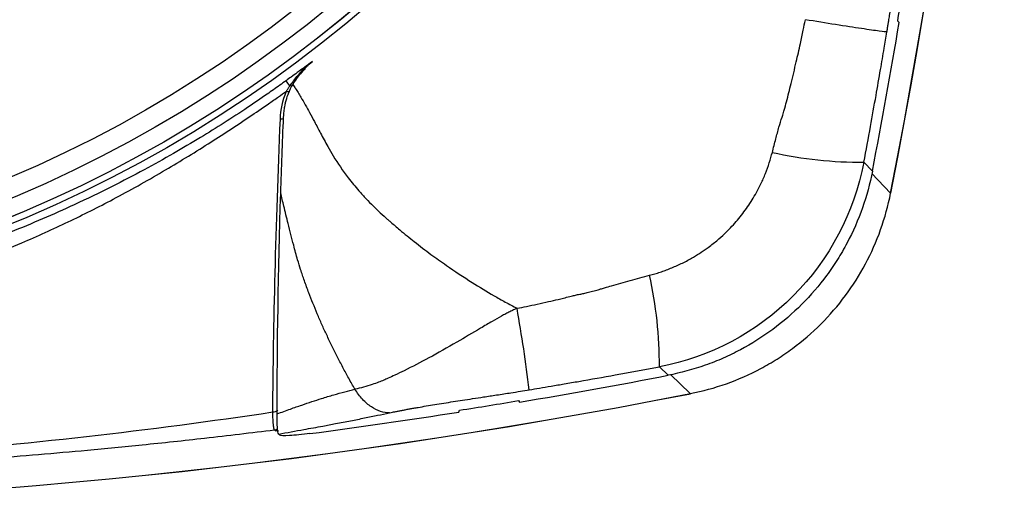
# Model space of a CAD drawing. Header units: millimetres. Extents: x 19 to 819, y 19 to 629.
# Tile 17 of 36: x 446 to 492, y 372 to 395. Entities that reach past the tile are written whole.
import ezdxf

# ---------------------------------------------------------------- set-up
doc = ezdxf.new("R2010")
doc.units = ezdxf.units.MM
doc.header["$LTSCALE"] = 3

msp = doc.modelspace()

# ---------------------------------------------------------------- linework, layer by layer
for p, q in [((487.074, 394.919), (487.003, 394.97)), ((485.424, 388.376), (485.819, 387.964)), ((485.786, 387.85), (486.674, 386.926)), ((486.674, 386.926), (486.667, 386.928)), ((476.258, 378.403), (475.846, 378.798)), ((476.371, 378.436), (477.295, 377.548)), ((477.295, 377.548), (477.294, 377.554)), ((469.252, 377.219), (469.303, 377.148)), ((466.452, 376.685), (466.495, 376.771)), ((457.872, 375.813), (457.831, 375.852)), ((458.014, 375.786), (457.872, 375.813)), ((458.025, 375.656), (458.077, 375.606))]:
    msp.add_line(p, q)
for radius in [60.507, 60.208, 60.207, 59.408, 58.489]:
    msp.add_circle((422.675, 441.547), radius)
for centre, radius, start, end in [((208.758, 441.547), 283.232, 348.88097, 11.11903), ((208.758, 441.547), 283.236, 348.88097, 11.11903), ((204.894, 442.258), 286.045, 350.48433, 351.0439), ((204.894, 442.258), 286.123, 349.06143, 350.47665), ((451.731, 387.026), 8.408, 35.8267, 37.8652), ((458.058, 390.859), 0.468, 275.6723, 296.9496), ((485.299, 407.396), 19.02, 257.3538, 270.3752), ((456.838, 378.926), 19.008, 359.6164, 12.6478), ((394.287, 368.327), 76.052, 7.09861, 10.00583), ((421.964, 659.328), 286.123, 279.52335, 280.93857), ((422.675, 655.464), 283.236, 258.88097, 281.11903), ((422.675, 655.464), 283.232, 258.88097, 281.11903), ((421.964, 659.328), 286.045, 278.9561, 279.51567), ((457.731, 377.107), 0.418, 272.6228, 307.4812), ((421.964, 659.328), 286.123, 277.53514, 278.94502), ((457.785, 376.204), 0.355, 277.532, 301.7513), ((457.826, 376.165), 0.355, 277.5347, 295.7543)]:
    msp.add_arc(centre, radius, start, end)
for points, knots in [([(486.498, 394.471), (486.507, 394.527), (486.527, 394.641), (486.555, 394.817), (486.587, 395.018), (486.625, 395.261), (486.661, 395.498), (486.701, 395.755), (486.777, 396.247), (486.883, 396.945), (487.028, 397.897), (487.175, 398.825), (487.305, 399.602), (487.398, 400.122), (487.458, 400.441), (487.515, 400.736), (487.553, 400.914), (487.571, 401.002)], [0, 0, 0, 0, 0.0250269, 0.0512034, 0.0785535, 0.1152339, 0.1608579, 0.1855797, 0.2309088, 0.3824749, 0.499107, 0.6568623, 0.7964171, 0.8502846, 0.9018856, 0.9516361, 1, 1, 1, 1]), ([(481.135, 388.837), (481.188, 389.046), (481.289, 389.441), (481.434, 389.993), (481.548, 390.364), (481.634, 390.629), (481.706, 390.866), (481.84, 391.358), (482.026, 392.109), (482.245, 393.02), (482.432, 393.851), (482.575, 394.51), (482.648, 394.881), (482.681, 395.045)], [0, 0, 0, 0, 0.101508, 0.191006, 0.267567, 0.283425, 0.321399, 0.383772, 0.522249, 0.684059, 0.822876, 0.921428, 1, 1, 1, 1]), ([(486.498, 394.471), (486.453, 394.471), (486.334, 394.484), (485.935, 394.536), (485.654, 394.577), (484.959, 394.681), (484.545, 394.745), (483.646, 394.888), (483.163, 394.966), (482.681, 395.045)], [0, 0, 0, 0, 0.25, 0.25, 0.5, 0.5, 0.75, 0.75, 1, 1, 1, 1]), ([(485.424, 388.376), (485.527, 388.933), (485.718, 389.973), (485.976, 391.42), (486.188, 392.64), (486.357, 393.631), (486.455, 394.217), (486.498, 394.471)], [0, 0, 0, 0, 0.2750966, 0.512631, 0.7126143, 0.8750618, 1, 1, 1, 1]), ([(459.603, 393.095), (459.478, 393.001), (459.242, 392.825), (458.911, 392.581), (458.624, 392.373), (458.449, 392.245), (458.369, 392.188)], [0, 0, 0, 0, 0.3070709, 0.5760145, 0.8069368, 1, 1, 1, 1]), ([(458.548, 391.948), (458.586, 392.003), (458.674, 392.13), (458.833, 392.335), (459.011, 392.543), (459.175, 392.713), (459.319, 392.851), (459.453, 392.972), (459.555, 393.055), (459.603, 393.095)], [0, 0, 0, 0, 0.128107, 0.295278, 0.49992, 0.656544, 0.750019, 0.881775, 1, 1, 1, 1]), ([(459.26, 392.728), (459.19, 392.667), (458.958, 392.462), (458.795, 392.201), (458.68, 392.017)], [0, 0, 0, 0, 0.297817, 1, 1, 1, 1]), ([(458.369, 392.188), (458.272, 392.118), (457.978, 391.905), (457.38, 391.485), (456.513, 390.893), (455.474, 390.215), (454.317, 389.497), (453.069, 388.761), (451.693, 387.996), (450.146, 387.191), (448.074, 386.191), (445.677, 385.157), (443.275, 384.256), (441.197, 383.56), (438.238, 382.674), (434.11, 381.704), (429.617, 381.05), (425.801, 380.757), (421.669, 380.65), (417.125, 380.88), (412.38, 381.53), (409.129, 382.198), (406.712, 382.812), (405.159, 383.255), (403.696, 383.712), (402.163, 384.229), (400.405, 384.879), (397.997, 385.863), (395.737, 386.913), (393.262, 388.201), (391.492, 389.211), (390.009, 390.132), (389.085, 390.73), (388.305, 391.253), (387.588, 391.75), (387.154, 392.063), (386.983, 392.185)], [0, 0, 0, 0, 0.004695, 0.014281, 0.028757, 0.046018, 0.063098, 0.082367, 0.103031, 0.125091, 0.151029, 0.193621, 0.22787, 0.252009, 0.279912, 0.349431, 0.418704, 0.458363, 0.500003, 0.581296, 0.637063, 0.688359, 0.711813, 0.735213, 0.751938, 0.772134, 0.798901, 0.82574, 0.874575, 0.896974, 0.935628, 0.954773, 0.965647, 0.978956, 0.991719, 1, 1, 1, 1]), ([(458.254, 390.488), (458.257, 390.537), (458.264, 390.667), (458.289, 390.869), (458.327, 391.078), (458.388, 391.332), (458.462, 391.559), (458.551, 391.768), (458.602, 391.873), (458.644, 391.954), (458.669, 391.996), (458.68, 392.017)], [0, 0, 0, 0, 0.0925733, 0.2500261, 0.3890244, 0.4983457, 0.7473346, 0.8396073, 0.9155281, 0.9588441, 1, 1, 1, 1]), ([(458.391, 391.698), (458.416, 391.74), (458.467, 391.824), (458.52, 391.906), (458.548, 391.948)], [0, 0, 0, 0, 0.486031, 1, 1, 1, 1]), ([(458.68, 392.017), (458.722, 391.956), (458.807, 391.83), (458.934, 391.631), (459.091, 391.375), (459.269, 391.062), (459.482, 390.681), (459.716, 390.236), (459.997, 389.705), (460.289, 389.169), (460.694, 388.461), (461.173, 387.762), (461.71, 387.107), (462.108, 386.671), (462.414, 386.357), (462.726, 386.06), (462.966, 385.84), (463.163, 385.665), (463.306, 385.544), (463.482, 385.389), (463.843, 385.084), (464.399, 384.633), (465.124, 384.079), (466.024, 383.437), (467.006, 382.789), (467.933, 382.225), (468.636, 381.829), (468.999, 381.637), (469.183, 381.541)], [0, 0, 0, 0, 0.015163, 0.031335, 0.048525, 0.076399, 0.104858, 0.137129, 0.178371, 0.226238, 0.26006, 0.342584, 0.395514, 0.428762, 0.459811, 0.482451, 0.513942, 0.524081, 0.534333, 0.550766, 0.570311, 0.627315, 0.691449, 0.748952, 0.843362, 0.920665, 0.959756, 1, 1, 1, 1]), ([(386.958, 391.699), (387.142, 391.57), (387.576, 391.267), (388.326, 390.753), (389.32, 390.087), (390.402, 389.387), (391.939, 388.428), (393.446, 387.539), (395.017, 386.667), (396.605, 385.837), (398.246, 385.06), (399.91, 384.348), (401.173, 383.845), (402.563, 383.329), (404.255, 382.754), (408.179, 381.577), (414.347, 380.338), (421.711, 379.858), (427.995, 380.124), (432.372, 380.673), (435.523, 381.273), (437.739, 381.787), (439.669, 382.311), (441.46, 382.874), (443.023, 383.42), (444.506, 383.982), (446.234, 384.692), (448.171, 385.567), (450.37, 386.674), (452.554, 387.897), (454.674, 389.191), (456.314, 390.266), (457.407, 391.011), (457.986, 391.414), (458.268, 391.612), (458.391, 391.698)], [0, 0, 0, 0, 0.008841, 0.020732, 0.035674, 0.055733, 0.07126, 0.106724, 0.124357, 0.141775, 0.177014, 0.195585, 0.212787, 0.230332, 0.253744, 0.282892, 0.39103, 0.499575, 0.571431, 0.637381, 0.672341, 0.69717, 0.726592, 0.750755, 0.770807, 0.791557, 0.813007, 0.844079, 0.874938, 0.909586, 0.942233, 0.972348, 0.986478, 0.994098, 1, 1, 1, 1]), ([(458.122, 386.946), (458.139, 387.517), (458.159, 388.098), (458.204, 389.281), (458.228, 389.883), (458.254, 390.488)], [0, 0, 0, 0, 0.5, 0.5, 1, 1, 1, 1]), ([(457.75, 376.689), (457.766, 378.754), (457.8, 380.911), (457.916, 385.478), (457.996, 387.869), (458.104, 390.393)], [0, 0, 0, 0, 0.5, 0.5, 1, 1, 1, 1]), ([(475.385, 383.088), (475.468, 383.109), (475.633, 383.153), (475.879, 383.23), (476.126, 383.315), (476.374, 383.41), (476.621, 383.514), (476.868, 383.628), (477.114, 383.752), (477.4, 383.909), (477.724, 384.105), (478.119, 384.374), (478.517, 384.679), (478.975, 385.092), (479.449, 385.586), (479.931, 386.202), (480.31, 386.798), (480.601, 387.352), (480.818, 387.847), (480.999, 388.34), (481.09, 388.673), (481.135, 388.837)], [0, 0, 0, 0, 0.029884, 0.060147, 0.090797, 0.121845, 0.1533, 0.185175, 0.21748, 0.250226, 0.300016, 0.350528, 0.418386, 0.475828, 0.567479, 0.658811, 0.750199, 0.815432, 0.878748, 0.940241, 1, 1, 1, 1]), ([(485.424, 388.376), (484.974, 386.027), (483.81, 383.82), (480.421, 380.425), (478.21, 379.251), (475.846, 378.798)], [0, 0, 0, 0, 0.5, 0.5, 1, 1, 1, 1]), ([(485.819, 387.964), (485.59, 386.78), (485.193, 385.659), (484.492, 384.334), (484.34, 384.072), (484.021, 383.565), (483.852, 383.318), (483.321, 382.599), (482.933, 382.148), (482.09, 381.304), (481.631, 380.907), (480.67, 380.196), (480.166, 379.879), (479.378, 379.46), (479.11, 379.329), (478.562, 379.088), (478.281, 378.977), (477.43, 378.675), (476.85, 378.518), (476.258, 378.403)], [0, 0, 0, 0, 0.25, 0.25, 0.3125, 0.3125, 0.375, 0.375, 0.5, 0.5, 0.625, 0.625, 0.75, 0.75, 0.8125, 0.8125, 0.875, 0.875, 1, 1, 1, 1]), ([(461.593, 377.75), (461.496, 377.921), (461.304, 378.262), (461.028, 378.774), (460.763, 379.282), (460.512, 379.787), (460.272, 380.288), (460.045, 380.786), (459.831, 381.28), (459.628, 381.77), (459.427, 382.286), (459.233, 382.812), (459.057, 383.328), (458.886, 383.88), (458.697, 384.594), (458.482, 385.434), (458.279, 386.255), (458.169, 386.739), (458.122, 386.946)], [0, 0, 0, 0, 0.059651, 0.118433, 0.176351, 0.23341, 0.289615, 0.344974, 0.399494, 0.453182, 0.506048, 0.567827, 0.623904, 0.67204, 0.744221, 0.850873, 0.936156, 1, 1, 1, 1]), ([(477.295, 377.548), (478.455, 377.776), (479.553, 378.168), (480.85, 378.858), (481.106, 379.007), (481.604, 379.321), (481.845, 379.487), (482.549, 380.008), (482.991, 380.388), (483.819, 381.214), (484.208, 381.665), (484.906, 382.606), (485.217, 383.099), (485.767, 384.128), (486.006, 384.667), (486.403, 385.778), (486.559, 386.346), (486.674, 386.926)], [0, 0, 0, 0, 0.25, 0.25, 0.3125, 0.3125, 0.375, 0.375, 0.5, 0.5, 0.625, 0.625, 0.75, 0.75, 0.875, 0.875, 1, 1, 1, 1]), ([(469.183, 381.541), (469.333, 381.57), (469.647, 381.631), (470.139, 381.735), (470.631, 381.844), (471.043, 381.939), (471.373, 382.018), (471.597, 382.077), (471.798, 382.129), (471.97, 382.169), (472.163, 382.208), (472.369, 382.252), (472.599, 382.309), (472.845, 382.374), (473.078, 382.439), (473.326, 382.512), (473.79, 382.649), (474.489, 382.852), (475.085, 383.009), (475.385, 383.088)], [0, 0, 0, 0, 0.07166, 0.150292, 0.235934, 0.307674, 0.348843, 0.394995, 0.416262, 0.446534, 0.477736, 0.508289, 0.545532, 0.58904, 0.627389, 0.658825, 0.710509, 0.854381, 1, 1, 1, 1]), ([(469.183, 381.541), (469.128, 381.516), (469.015, 381.464), (468.84, 381.376), (468.651, 381.278), (468.375, 381.131), (467.98, 380.905), (467.28, 380.491), (466.286, 379.903), (465.09, 379.227), (464.131, 378.728), (463.498, 378.427), (463.181, 378.28), (462.93, 378.17), (462.684, 378.072), (462.369, 377.958), (461.999, 377.843), (461.727, 377.781), (461.593, 377.75)], [0, 0, 0, 0, 0.019201, 0.040263, 0.063188, 0.087973, 0.141731, 0.211205, 0.354619, 0.525734, 0.681619, 0.741686, 0.785969, 0.814001, 0.846974, 0.888213, 0.94466, 1, 1, 1, 1]), ([(469.756, 377.725), (469.916, 377.752), (470.257, 377.809), (470.803, 377.902), (471.418, 378.007), (472.419, 378.179), (473.904, 378.441), (475.159, 378.672), (475.846, 378.798)], [0, 0, 0, 0, 0.078301, 0.167807, 0.268528, 0.380467, 0.660773, 1, 1, 1, 1]), ([(457.946, 376.599), (458.156, 376.675), (458.541, 376.816), (459.087, 377.007), (459.572, 377.171), (460.069, 377.332), (460.581, 377.488), (461.1, 377.633), (461.435, 377.713), (461.593, 377.75)], [0, 0, 0, 0, 0.178375, 0.327433, 0.458994, 0.582787, 0.737602, 0.876639, 1, 1, 1, 1]), ([(463.216, 376.65), (463.081, 376.646), (462.939, 376.666), (462.651, 376.758), (462.505, 376.83), (462.22, 377.023), (462.081, 377.144), (461.822, 377.423), (461.701, 377.581), (461.593, 377.75)], [0, 0, 0, 0, 0.25, 0.25, 0.5, 0.5, 0.75, 0.75, 1, 1, 1, 1]), ([(463.216, 376.65), (463.262, 376.66), (463.356, 376.68), (463.505, 376.71), (463.661, 376.741), (463.824, 376.772), (463.995, 376.804), (464.173, 376.837), (464.359, 376.87), (464.739, 376.936), (465.351, 377.039), (466.047, 377.15), (466.64, 377.242), (467.115, 377.315), (467.648, 377.396), (468.136, 377.47), (468.56, 377.535), (468.933, 377.592), (469.327, 377.654), (469.618, 377.702), (469.756, 377.725)], [0, 0, 0, 0, 0.0259064, 0.0521653, 0.0788557, 0.1060528, 0.1338279, 0.1622478, 0.1913748, 0.221267, 0.3386465, 0.4676583, 0.5314971, 0.6034677, 0.6797406, 0.7700432, 0.8225917, 0.8700653, 0.9382195, 1, 1, 1, 1]), ([(387.599, 376.689), (393.401, 375.824), (399.229, 375.158), (410.926, 374.272), (416.795, 374.051), (428.556, 374.051), (434.424, 374.272), (446.121, 375.158), (451.949, 375.824), (457.75, 376.689)], [0, 0, 0, 0, 0.25, 0.25, 0.5, 0.5, 0.75, 0.75, 1, 1, 1, 1]), ([(457.831, 375.852), (457.827, 375.858), (457.82, 375.869), (457.809, 375.898), (457.799, 375.936), (457.79, 375.984), (457.782, 376.04), (457.773, 376.128), (457.763, 376.261), (457.754, 376.455), (457.751, 376.611), (457.75, 376.689)], [0, 0, 0, 0, 0.084216, 0.168148, 0.251654, 0.334596, 0.416842, 0.498267, 0.663855, 0.831455, 1, 1, 1, 1]), ([(458.025, 375.656), (458.01, 375.669), (457.998, 375.705), (457.978, 375.809), (457.97, 375.879), (457.951, 376.127), (457.945, 376.343), (457.946, 376.599)], [0, 0, 0, 0, 0.25, 0.25, 0.5, 0.5, 1, 1, 1, 1]), ([(458.025, 375.656), (458.418, 375.726), (459.108, 375.849), (459.996, 376.012), (460.728, 376.149), (461.381, 376.275), (462.038, 376.405), (462.647, 376.53), (463.03, 376.611), (463.216, 376.65)], [0, 0, 0, 0, 0.2209632, 0.388113, 0.5014786, 0.6369978, 0.7652004, 0.8861686, 1, 1, 1, 1]), ([(387.518, 375.852), (388.078, 375.784), (389.168, 375.651), (390.761, 375.468), (392.266, 375.303), (393.683, 375.155), (395.011, 375.023), (397.393, 374.797), (400.732, 374.516), (406.674, 374.106), (413.946, 373.775), (422.675, 373.645), (431.403, 373.775), (438.675, 374.106), (444.618, 374.516), (448.4, 374.835), (451.756, 375.161), (454.677, 375.472), (456.741, 375.721), (457.831, 375.852)], [0, 0, 0, 0, 0.024017, 0.046765, 0.068243, 0.088451, 0.107391, 0.12506, 0.190258, 0.25, 0.378547, 0.5, 0.621452, 0.75, 0.809742, 0.87494, 0.911549, 0.953235, 1, 1, 1, 1]), ([(459.484, 375.676), (459.31, 375.652), (459.138, 375.633), (458.812, 375.601), (458.661, 375.59), (458.271, 375.57), (458.105, 375.578), (458.077, 375.606)], [0, 0, 0, 0, 0.25, 0.25, 0.5, 0.5, 1, 1, 1, 1])]:
    msp.add_open_spline(points, degree=3, knots=knots)
for points in [[(459.039, 392.493), (459.202, 392.715), (459.39, 392.917), (459.603, 393.095)], [(458.688, 391.948), (458.655, 391.937), (458.604, 391.937), (458.548, 391.948)], [(458.104, 390.393), (458.123, 390.827), (458.211, 391.264), (458.391, 391.698)], [(458.391, 391.698), (458.449, 391.685), (458.505, 391.68), (458.545, 391.685)], [(457.946, 376.599), (457.956, 379.8), (458.008, 383.237), (458.122, 386.946)]]:
    msp.add_open_spline(points, degree=3)

doc.saveas('drawing.dxf')
